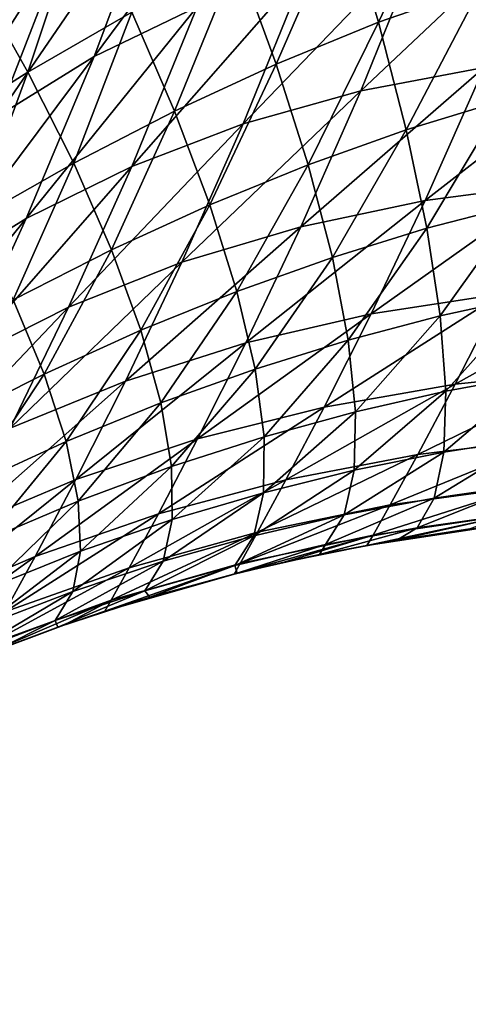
# Model space of a CAD drawing. Header units: millimetres. Extents: x -105 to 105, y -92 to 30.
# Tile 199 of 247: x 22.19 to 24.25, y -19.03 to -14.51. Entities that reach past the tile are written whole.
import ezdxf

# ---------------------------------------------------------------- set-up
doc = ezdxf.new("R2010")
doc.units = ezdxf.units.MM
doc.header["$LTSCALE"] = 59.53398
for name, color, linetype in [('65', 7, 'CONTINUOUS'), ('89', 7, 'CONTINUOUS'), ('90', 7, 'CONTINUOUS'), ('92', 7, 'CONTINUOUS')]:
    doc.layers.add(name, color=color, linetype=linetype)

msp = doc.modelspace()

# ---------------------------------------------------------------- linework, layer by layer
at = {"layer": '65', "color": 7, "linetype": 'CONTINUOUS'}
for points in [[(-19.8826, -14.8664, -18.25), (-20.2592, -14.4951, -18.25), (71.8738, 10.4421, -18.25), (-19.8826, -14.8664, -18.25)], [(-19.4914, -15.2858, -18.25), (-19.8826, -14.8664, -18.25), (71.8738, 10.4421, -18.25), (-19.4914, -15.2858, -18.25)], [(-19.2182, -15.5993, -18.25), (-19.4914, -15.2858, -18.25), (71.8738, 10.4421, -18.25), (-19.2182, -15.5993, -18.25)], [(-18.9287, -15.95, -18.25), (-19.2182, -15.5993, -18.25), (71.8738, 10.4421, -18.25), (-18.9287, -15.95, -18.25)], [(-18.6293, -16.3307, -18.25), (-18.9287, -15.95, -18.25), (71.8738, 10.4421, -18.25), (-18.6293, -16.3307, -18.25)], [(-18.324, -16.7364, -18.25), (-18.6293, -16.3307, -18.25), (71.8738, 10.4421, -18.25), (-18.324, -16.7364, -18.25)], [(-18.0406, -17.1245, -18.25), (-18.324, -16.7364, -18.25), (71.8738, 10.4421, -18.25), (-18.0406, -17.1245, -18.25)], [(-17.7771, -17.4929, -18.25), (-18.0406, -17.1245, -18.25), (71.8738, 10.4421, -18.25), (-17.7771, -17.4929, -18.25)], [(-17.4174, -17.9999, -18.25), (-17.7771, -17.4929, -18.25), (71.8738, 10.4421, -18.25), (-17.4174, -17.9999, -18.25)], [(-17.086, -18.4617, -18.25), (-17.4174, -17.9999, -18.25), (71.8738, 10.4421, -18.25), (-17.086, -18.4617, -18.25)], [(-16.7835, -18.8716, -18.25), (-17.086, -18.4617, -18.25), (71.8738, 10.4421, -18.25), (-16.7835, -18.8716, -18.25)], [(-16.5093, -19.2286, -18.25), (-16.7835, -18.8716, -18.25), (71.8738, 10.4421, -18.25), (-16.5093, -19.2286, -18.25)], [(-15.8267, -20.0527, -18.25), (-16.5093, -19.2286, -18.25), (71.8738, 10.4421, -18.25), (-15.8267, -20.0527, -18.25)], [(71.8738, 10.4421, -18.25), (70.6827, 10.0086, -18.25), (-15.8267, -20.0527, -18.25), (71.8738, 10.4421, -18.25)], [(-14.8544, -21.0942, -18.25), (-15.8267, -20.0527, -18.25), (70.6827, 10.0086, -18.25), (-14.8544, -21.0942, -18.25)], [(-13.476, -22.3557, -18.25), (-14.8544, -21.0942, -18.25), (70.6827, 10.0086, -18.25), (-13.476, -22.3557, -18.25)], [(-11.9095, -23.5463, -18.25), (-13.476, -22.3557, -18.25), (70.6827, 10.0086, -18.25), (-11.9095, -23.5463, -18.25)], [(-10.2398, -24.5843, -18.25), (-11.9095, -23.5463, -18.25), (70.6827, 10.0086, -18.25), (-10.2398, -24.5843, -18.25)], [(-8.4804, -25.4615, -18.25), (-10.2398, -24.5843, -18.25), (70.6827, 10.0086, -18.25), (-8.4804, -25.4615, -18.25)], [(-6.6466, -26.1704, -18.25), (-8.4804, -25.4615, -18.25), (70.6827, 10.0086, -18.25), (-6.6466, -26.1704, -18.25)], [(22.915, -12.6808, -18.25), (-6.6466, -26.1704, -18.25), (70.6827, 10.0086, -18.25), (22.915, -12.6808, -18.25)], [(22.5411, -12.8595, -18.25), (-6.6466, -26.1704, -18.25), (22.915, -12.6808, -18.25), (22.5411, -12.8595, -18.25)], [(-4.7546, -26.7047, -18.25), (-6.6466, -26.1704, -18.25), (22.5411, -12.8595, -18.25), (-4.7546, -26.7047, -18.25)], [(22.1642, -13.0633, -18.25), (-4.7546, -26.7047, -18.25), (22.5411, -12.8595, -18.25), (22.1642, -13.0633, -18.25)]]:
    msp.add_3dface(points, dxfattribs=at)
at = {"layer": '89', "color": 7, "linetype": 'CONTINUOUS'}
for points in [[(22.0082, -13.8462, 14.3473), (21.6594, -14.7794, 13.2166), (22.3494, -13.5016, 13.9174), (22.0082, -13.8462, 14.3473)], [(22.3494, -13.5016, 13.9174), (21.6594, -14.7794, 13.2166), (22.021, -14.4243, 12.8196), (22.3494, -13.5016, 13.9174)], [(22.8449, -13.8508, 12.0926), (22.535, -14.6761, 10.9723), (23.3071, -13.6324, 11.7626), (22.8449, -13.8508, 12.0926)], [(23.3071, -13.6324, 11.7626), (22.535, -14.6761, 10.9723), (23.0078, -14.4471, 10.6654), (23.3071, -13.6324, 11.7626)], [(22.4162, -14.1148, 12.4449), (22.0925, -14.9501, 11.2978), (22.8449, -13.8508, 12.0926), (22.4162, -14.1148, 12.4449)], [(22.8449, -13.8508, 12.0926), (22.0925, -14.9501, 11.2978), (22.535, -14.6761, 10.9723), (22.8449, -13.8508, 12.0926)], [(24.0447, -14.124, 10.1073), (23.7582, -14.8337, 8.9844), (24.6087, -14.03, 9.856), (24.0447, -14.124, 10.1073)], [(24.6087, -14.03, 9.856), (23.7582, -14.8337, 8.9844), (24.3247, -14.7265, 8.7491), (24.6087, -14.03, 9.856)], [(22.021, -14.4243, 12.8196), (21.6805, -15.269, 11.6418), (22.4162, -14.1148, 12.4449), (22.021, -14.4243, 12.8196)], [(22.4162, -14.1148, 12.4449), (21.6805, -15.269, 11.6418), (22.0925, -14.9501, 11.2978), (22.4162, -14.1148, 12.4449)], [(23.511, -14.2631, 10.3771), (23.2193, -14.985, 9.2347), (24.0447, -14.124, 10.1073), (23.511, -14.2631, 10.3771)], [(24.0447, -14.124, 10.1073), (23.2193, -14.985, 9.2347), (23.7582, -14.8337, 8.9844), (24.0447, -14.124, 10.1073)], [(23.0078, -14.4471, 10.6654), (22.7079, -15.1802, 9.5003), (23.511, -14.2631, 10.3771), (23.0078, -14.4471, 10.6654)], [(23.511, -14.2631, 10.3771), (22.7079, -15.1802, 9.5003), (23.2193, -14.985, 9.2347), (23.511, -14.2631, 10.3771)], [(22.535, -14.6761, 10.9723), (22.2242, -15.4196, 9.781), (23.0078, -14.4471, 10.6654), (22.535, -14.6761, 10.9723)], [(23.0078, -14.4471, 10.6654), (22.2242, -15.4196, 9.781), (22.7079, -15.1802, 9.5003), (23.0078, -14.4471, 10.6654)], [(22.0925, -14.9501, 11.2978), (21.768, -15.7029, 10.0769), (22.535, -14.6761, 10.9723), (22.0925, -14.9501, 11.2978)], [(22.535, -14.6761, 10.9723), (21.768, -15.7029, 10.0769), (22.2242, -15.4196, 9.781), (22.535, -14.6761, 10.9723)], [(24.3247, -14.7265, 8.7491), (24.0536, -15.3365, 7.5921), (24.9188, -14.6633, 8.5291), (24.3247, -14.7265, 8.7491)], [(24.9188, -14.6633, 8.5291), (24.0536, -15.3365, 7.5921), (24.649, -15.2588, 7.3896), (24.9188, -14.6633, 8.5291)], [(23.7582, -14.8337, 8.9844), (23.4833, -15.4571, 7.8068), (24.3247, -14.7265, 8.7491), (23.7582, -14.8337, 8.9844)], [(24.3247, -14.7265, 8.7491), (23.4833, -15.4571, 7.8068), (24.0536, -15.3365, 7.5921), (24.3247, -14.7265, 8.7491)], [(23.2193, -14.985, 9.2347), (22.9383, -15.6207, 8.0336), (23.7582, -14.8337, 8.9844), (23.2193, -14.985, 9.2347)], [(23.7582, -14.8337, 8.9844), (22.9383, -15.6207, 8.0336), (23.4833, -15.4571, 7.8068), (23.7582, -14.8337, 8.9844)], [(22.7079, -15.1802, 9.5003), (22.4184, -15.827, 8.2726), (23.2193, -14.985, 9.2347), (22.7079, -15.1802, 9.5003)], [(23.2193, -14.985, 9.2347), (22.4184, -15.827, 8.2726), (22.9383, -15.6207, 8.0336), (23.2193, -14.985, 9.2347)], [(22.2242, -15.4196, 9.781), (21.9236, -16.0763, 8.5237), (22.7079, -15.1802, 9.5003), (22.2242, -15.4196, 9.781)], [(22.7079, -15.1802, 9.5003), (21.9236, -16.0763, 8.5237), (22.4184, -15.827, 8.2726), (22.7079, -15.1802, 9.5003)], [(24.0536, -15.3365, 7.5921), (23.8056, -15.8571, 6.3919), (24.649, -15.2588, 7.3896), (24.0536, -15.3365, 7.5921)], [(24.649, -15.2588, 7.3896), (23.8056, -15.8571, 6.3919), (24.4037, -15.7651, 6.2122), (24.649, -15.2588, 7.3896)], [(23.4833, -15.4571, 7.8068), (23.2307, -15.9907, 6.5812), (24.0536, -15.3365, 7.5921), (23.4833, -15.4571, 7.8068)], [(24.0536, -15.3365, 7.5921), (23.2307, -15.9907, 6.5812), (23.8056, -15.8571, 6.3919), (24.0536, -15.3365, 7.5921)], [(21.768, -15.7029, 10.0769), (21.454, -16.3685, 8.787), (22.2242, -15.4196, 9.781), (21.768, -15.7029, 10.0769)], [(22.2242, -15.4196, 9.781), (21.454, -16.3685, 8.787), (21.9236, -16.0763, 8.5237), (22.2242, -15.4196, 9.781)], [(22.9383, -15.6207, 8.0336), (22.679, -16.1661, 6.78), (23.4833, -15.4571, 7.8068), (22.9383, -15.6207, 8.0336)], [(23.4833, -15.4571, 7.8068), (22.679, -16.1661, 6.78), (23.2307, -15.9907, 6.5812), (23.4833, -15.4571, 7.8068)], [(22.4184, -15.827, 8.2726), (22.1503, -16.383, 6.9882), (22.9383, -15.6207, 8.0336), (22.4184, -15.827, 8.2726)], [(22.9383, -15.6207, 8.0336), (22.1503, -16.383, 6.9882), (22.679, -16.1661, 6.78), (22.9383, -15.6207, 8.0336)], [(24.4037, -15.7651, 6.2122), (24.1919, -16.1805, 5.0042), (25.0248, -15.7148, 6.042), (24.4037, -15.7651, 6.2122)], [(25.0248, -15.7148, 6.042), (24.1919, -16.1805, 5.0042), (24.8147, -16.1159, 4.8597), (25.0248, -15.7148, 6.042)], [(23.8056, -15.8571, 6.3919), (23.5904, -16.2856, 5.156), (24.4037, -15.7651, 6.2122), (23.8056, -15.8571, 6.3919)], [(24.4037, -15.7651, 6.2122), (23.5904, -16.2856, 5.156), (24.1919, -16.1805, 5.0042), (24.4037, -15.7651, 6.2122)], [(21.9236, -16.0763, 8.5237), (21.6448, -16.6416, 7.206), (22.4184, -15.827, 8.2726), (21.9236, -16.0763, 8.5237)], [(22.4184, -15.827, 8.2726), (21.6448, -16.6416, 7.206), (22.1503, -16.383, 6.9882), (22.4184, -15.827, 8.2726)], [(23.2307, -15.9907, 6.5812), (23.0104, -16.4312, 5.3149), (23.8056, -15.8571, 6.3919), (23.2307, -15.9907, 6.5812)], [(23.8056, -15.8571, 6.3919), (23.0104, -16.4312, 5.3149), (23.5904, -16.2856, 5.156), (23.8056, -15.8571, 6.3919)], [(22.679, -16.1661, 6.78), (22.4518, -16.6173, 5.481), (23.2307, -15.9907, 6.5812), (22.679, -16.1661, 6.78)], [(23.2307, -15.9907, 6.5812), (22.4518, -16.6173, 5.481), (23.0104, -16.4312, 5.3149), (23.2307, -15.9907, 6.5812)], [(24.1919, -16.1805, 5.0042), (24.0204, -16.5039, 3.7726), (24.8147, -16.1159, 4.8597), (24.1919, -16.1805, 5.0042)], [(24.8147, -16.1159, 4.8597), (24.0204, -16.5039, 3.7726), (24.6455, -16.427, 3.6589), (24.8147, -16.1159, 4.8597)], [(22.1503, -16.383, 6.9882), (21.9147, -16.8439, 5.6544), (22.679, -16.1661, 6.78), (22.1503, -16.383, 6.9882)], [(22.679, -16.1661, 6.78), (21.9147, -16.8439, 5.6544), (22.4518, -16.6173, 5.481), (22.679, -16.1661, 6.78)], [(23.5904, -16.2856, 5.156), (23.4153, -16.6202, 3.8915), (24.1919, -16.1805, 5.0042), (23.5904, -16.2856, 5.156)], [(24.1919, -16.1805, 5.0042), (23.4153, -16.6202, 3.8915), (24.0204, -16.5039, 3.7726), (24.1919, -16.1805, 5.0042)], [(23.0104, -16.4312, 5.3149), (22.8303, -16.776, 4.0155), (23.5904, -16.2856, 5.156), (23.0104, -16.4312, 5.3149)], [(23.5904, -16.2856, 5.156), (22.8303, -16.776, 4.0155), (23.4153, -16.6202, 3.8915), (23.5904, -16.2856, 5.156)], [(22.4518, -16.6173, 5.481), (22.2655, -16.9713, 4.1447), (23.0104, -16.4312, 5.3149), (22.4518, -16.6173, 5.481)], [(23.0104, -16.4312, 5.3149), (22.2655, -16.9713, 4.1447), (22.8303, -16.776, 4.0155), (23.0104, -16.4312, 5.3149)], [(24.0204, -16.5039, 3.7726), (23.8937, -16.7349, 2.5236), (24.6455, -16.427, 3.6589), (24.0204, -16.5039, 3.7726)], [(24.6455, -16.427, 3.6589), (23.8937, -16.7349, 2.5236), (24.5212, -16.6485, 2.445), (24.6455, -16.427, 3.6589)], [(23.4153, -16.6202, 3.8915), (23.2853, -16.86, 2.6055), (24.0204, -16.5039, 3.7726), (23.4153, -16.6202, 3.8915)], [(24.0204, -16.5039, 3.7726), (23.2853, -16.86, 2.6055), (23.8937, -16.7349, 2.5236), (24.0204, -16.5039, 3.7726)], [(21.9147, -16.8439, 5.6544), (21.7207, -17.2061, 4.279), (22.4518, -16.6173, 5.481), (21.9147, -16.8439, 5.6544)], [(22.4518, -16.6173, 5.481), (21.7207, -17.2061, 4.279), (22.2655, -16.9713, 4.1447), (22.4518, -16.6173, 5.481)], [(22.8303, -16.776, 4.0155), (22.6962, -17.0237, 2.6907), (23.4153, -16.6202, 3.8915), (22.8303, -16.776, 4.0155)], [(23.4153, -16.6202, 3.8915), (22.6962, -17.0237, 2.6907), (23.2853, -16.86, 2.6055), (23.4153, -16.6202, 3.8915)], [(23.8937, -16.7349, 2.5236), (23.8158, -16.8735, 1.2639), (24.5212, -16.6485, 2.445), (23.8937, -16.7349, 2.5236)], [(24.5212, -16.6485, 2.445), (23.8158, -16.8735, 1.2639), (24.4451, -16.781, 1.2236), (24.5212, -16.6485, 2.445)], [(23.2853, -16.86, 2.6055), (23.2051, -17.0042, 1.3058), (23.8937, -16.7349, 2.5236), (23.2853, -16.86, 2.6055)], [(23.8937, -16.7349, 2.5236), (23.2051, -17.0042, 1.3058), (23.8158, -16.8735, 1.2639), (23.8937, -16.7349, 2.5236)], [(22.2655, -16.9713, 4.1447), (22.1263, -17.2261, 2.7793), (22.8303, -16.776, 4.0155), (22.2655, -16.9713, 4.1447)], [(22.8303, -16.776, 4.0155), (22.1263, -17.2261, 2.7793), (22.6962, -17.0237, 2.6907), (22.8303, -16.776, 4.0155)], [(23.8158, -16.8735, 1.2639), (23.7858, -16.9204), (24.4451, -16.781, 1.2236), (23.8158, -16.8735, 1.2639)], [(24.4451, -16.781, 1.2236), (23.7858, -16.9204), (24.4189, -16.8252), (24.4451, -16.781, 1.2236)], [(22.6962, -17.0237, 2.6907), (22.6132, -17.1729, 1.3493), (23.2853, -16.86, 2.6055), (22.6962, -17.0237, 2.6907)], [(23.2853, -16.86, 2.6055), (22.6132, -17.1729, 1.3493), (23.2051, -17.0042, 1.3058), (23.2853, -16.86, 2.6055)], [(23.2051, -17.0042, 1.3058), (23.1772, -17.0525), (23.8158, -16.8735, 1.2639), (23.2051, -17.0042, 1.3058)], [(23.8158, -16.8735, 1.2639), (23.1772, -17.0525), (23.4079, -16.9975), (23.8158, -16.8735, 1.2639)], [(23.7858, -16.9204), (23.8158, -16.8735, 1.2639), (23.4079, -16.9975), (23.7858, -16.9204)], [(21.7207, -17.2061, 4.279), (21.5756, -17.4672, 2.8711), (22.2655, -16.9713, 4.1447), (21.7207, -17.2061, 4.279)], [(22.2655, -16.9713, 4.1447), (21.5756, -17.4672, 2.8711), (22.1263, -17.2261, 2.7793), (22.2655, -16.9713, 4.1447)], [(22.1263, -17.2261, 2.7793), (22.0401, -17.3799, 1.3945), (22.6962, -17.0237, 2.6907), (22.1263, -17.2261, 2.7793)], [(22.6962, -17.0237, 2.6907), (22.0401, -17.3799, 1.3945), (22.6132, -17.1729, 1.3493), (22.6962, -17.0237, 2.6907)], [(22.6132, -17.1729, 1.3493), (22.585, -17.2229), (23.2051, -17.0042, 1.3058), (22.6132, -17.1729, 1.3493)], [(23.2051, -17.0042, 1.3058), (22.585, -17.2229), (23.1772, -17.0525), (23.2051, -17.0042, 1.3058)], [(22.0401, -17.3799, 1.3945), (22.0116, -17.431), (22.6132, -17.1729, 1.3493), (22.0401, -17.3799, 1.3945)], [(22.6132, -17.1729, 1.3493), (22.0116, -17.431), (22.3967, -17.2863), (22.6132, -17.1729, 1.3493)], [(22.585, -17.2229), (22.6132, -17.1729, 1.3493), (22.3967, -17.2863), (22.585, -17.2229)]]:
    msp.add_3dface(points, dxfattribs=at)
at = {"layer": '90', "color": 7, "linetype": 'CONTINUOUS'}
for points in [[(24.4189, -16.8252), (23.7858, -16.9204), (24.2593, -16.8453, -13.7566), (24.4189, -16.8252)], [(24.2593, -16.8453, -13.7566), (23.7858, -16.9204), (23.9243, -16.896, -13.8554), (24.2593, -16.8453, -13.7566)], [(23.9243, -16.896, -13.8554), (23.7858, -16.9204), (23.569, -16.9627, -13.9779), (23.9243, -16.896, -13.8554)], [(23.7858, -16.9204), (23.4079, -16.9975), (23.569, -16.9627, -13.9779), (23.7858, -16.9204)], [(23.4079, -16.9975), (23.1772, -17.0525), (23.1913, -17.0489, -14.126), (23.4079, -16.9975)], [(23.569, -16.9627, -13.9779), (23.4079, -16.9975), (23.1913, -17.0489, -14.126), (23.569, -16.9627, -13.9779)], [(23.1772, -17.0525), (22.585, -17.2229), (22.7903, -17.1589, -14.3007), (23.1772, -17.0525)], [(23.1913, -17.0489, -14.126), (23.1772, -17.0525), (22.7903, -17.1589, -14.3007), (23.1913, -17.0489, -14.126)], [(22.7903, -17.1589, -14.3007), (22.3967, -17.2863), (22.3689, -17.2961, -14.5001), (22.7903, -17.1589, -14.3007)], [(22.585, -17.2229), (22.3967, -17.2863), (22.7903, -17.1589, -14.3007), (22.585, -17.2229)], [(22.3967, -17.2863), (22.0116, -17.431), (22.3689, -17.2961, -14.5001), (22.3967, -17.2863)], [(22.3689, -17.2961, -14.5001), (22.0116, -17.431), (22.0809, -17.4034, -14.6436), (22.3689, -17.2961, -14.5001)]]:
    msp.add_3dface(points, dxfattribs=at)
at = {"layer": '92', "color": 7, "linetype": 'CONTINUOUS'}
for points in [[(23.6831, -13.993, -17.9818), (24.1838, -13.7973, -17.9941), (23.8395, -14.518, -17.7377), (23.6831, -13.993, -17.9818)], [(23.8395, -14.518, -17.7377), (24.1838, -13.7973, -17.9941), (24.3109, -14.3543, -17.7479), (23.8395, -14.518, -17.7377)], [(21.9899, -14.3175, -18.128), (22.4795, -14.0031, -18.1325), (22.2318, -14.748, -17.9655), (21.9899, -14.3175, -18.128)], [(22.2318, -14.748, -17.9655), (22.4795, -14.0031, -18.1325), (22.7078, -14.4725, -17.9664), (22.2318, -14.748, -17.9655)], [(23.1913, -14.2199, -17.9721), (23.6831, -13.993, -17.9818), (23.3708, -14.7101, -17.7319), (23.1913, -14.2199, -17.9721)], [(23.3708, -14.7101, -17.7319), (23.6831, -13.993, -17.9818), (23.8395, -14.518, -17.7377), (23.3708, -14.7101, -17.7319)], [(22.7078, -14.4725, -17.9664), (23.1913, -14.2199, -17.9721), (22.9049, -14.9268, -17.7321), (22.7078, -14.4725, -17.9664)], [(22.9049, -14.9268, -17.7321), (23.1913, -14.2199, -17.9721), (23.3708, -14.7101, -17.7319), (22.9049, -14.9268, -17.7321)], [(21.7622, -15.0445, -17.9699), (21.9899, -14.3175, -18.128), (22.2318, -14.748, -17.9655), (21.7622, -15.0445, -17.9699)], [(23.8395, -14.518, -17.7377), (24.3109, -14.3543, -17.7479), (23.9666, -15.0117, -17.4216), (23.8395, -14.518, -17.7377)], [(23.9666, -15.0117, -17.4216), (24.3109, -14.3543, -17.7479), (24.4134, -14.8765, -17.4259), (23.9666, -15.0117, -17.4216)], [(22.2318, -14.748, -17.9655), (22.7078, -14.4725, -17.9664), (22.4417, -15.1661, -17.7389), (22.2318, -14.748, -17.9655)], [(22.4417, -15.1661, -17.7389), (22.7078, -14.4725, -17.9664), (22.9049, -14.9268, -17.7321), (22.4417, -15.1661, -17.7389)], [(23.3708, -14.7101, -17.7319), (23.8395, -14.518, -17.7377), (23.5175, -15.1726, -17.4238), (23.3708, -14.7101, -17.7319)], [(23.5175, -15.1726, -17.4238), (23.8395, -14.518, -17.7377), (23.9666, -15.0117, -17.4216), (23.5175, -15.1726, -17.4238)], [(22.9049, -14.9268, -17.7321), (23.3708, -14.7101, -17.7319), (23.0669, -15.3569, -17.4341), (22.9049, -14.9268, -17.7321)], [(23.0669, -15.3569, -17.4341), (23.3708, -14.7101, -17.7319), (23.5175, -15.1726, -17.4238), (23.0669, -15.3569, -17.4341)], [(21.7622, -15.0445, -17.9699), (22.2318, -14.748, -17.9655), (21.9809, -15.4272, -17.7527), (21.7622, -15.0445, -17.9699)], [(21.9809, -15.4272, -17.7527), (22.2318, -14.748, -17.9655), (22.4417, -15.1661, -17.7389), (21.9809, -15.4272, -17.7527)], [(23.9666, -15.0117, -17.4216), (24.4134, -14.8765, -17.4259), (24.0617, -15.4643, -17.0397), (23.9666, -15.0117, -17.4216)], [(24.0617, -15.4643, -17.0397), (24.4134, -14.8765, -17.4259), (24.4895, -15.3538, -17.0344), (24.0617, -15.4643, -17.0397)], [(22.4417, -15.1661, -17.7389), (22.9049, -14.9268, -17.7321), (22.6155, -15.5636, -17.4527), (22.4417, -15.1661, -17.7389)], [(22.6155, -15.5636, -17.4527), (22.9049, -14.9268, -17.7321), (23.0669, -15.3569, -17.4341), (22.6155, -15.5636, -17.4527)], [(23.5175, -15.1726, -17.4238), (23.9666, -15.0117, -17.4216), (23.6284, -15.5982, -17.054), (23.5175, -15.1726, -17.4238)], [(23.6284, -15.5982, -17.054), (23.9666, -15.0117, -17.4216), (24.0617, -15.4643, -17.0397), (23.6284, -15.5982, -17.054)], [(21.9809, -15.4272, -17.7527), (22.4417, -15.1661, -17.7389), (22.1635, -15.7927, -17.4797), (21.9809, -15.4272, -17.7527)], [(22.1635, -15.7927, -17.4797), (22.4417, -15.1661, -17.7389), (22.6155, -15.5636, -17.4527), (22.1635, -15.7927, -17.4797)], [(23.0669, -15.3569, -17.4341), (23.5175, -15.1726, -17.4238), (23.1908, -15.7545, -17.0782), (23.0669, -15.3569, -17.4341)], [(23.1908, -15.7545, -17.0782), (23.5175, -15.1726, -17.4238), (23.6284, -15.5982, -17.054), (23.1908, -15.7545, -17.0782)], [(22.6155, -15.5636, -17.4527), (23.0669, -15.3569, -17.4341), (22.7499, -15.9329, -17.1124), (22.6155, -15.5636, -17.4527)], [(22.7499, -15.9329, -17.1124), (23.0669, -15.3569, -17.4341), (23.1908, -15.7545, -17.0782), (22.7499, -15.9329, -17.1124)], [(24.0617, -15.4643, -17.0397), (24.4895, -15.3538, -17.0344), (24.123, -15.867, -16.5995), (24.0617, -15.4643, -17.0397)], [(24.123, -15.867, -16.5995), (24.4895, -15.3538, -17.0344), (24.5376, -15.7768, -16.5809), (24.123, -15.867, -16.5995)], [(23.6284, -15.5982, -17.054), (24.0617, -15.4643, -17.0397), (23.7013, -15.9788, -16.6295), (23.6284, -15.5982, -17.054)], [(23.7013, -15.9788, -16.6295), (24.0617, -15.4643, -17.0397), (24.123, -15.867, -16.5995), (23.7013, -15.9788, -16.6295)], [(22.1635, -15.7927, -17.4797), (22.6155, -15.5636, -17.4527), (22.3064, -16.1339, -17.1562), (22.1635, -15.7927, -17.4797)], [(22.3064, -16.1339, -17.1562), (22.6155, -15.5636, -17.4527), (22.7499, -15.9329, -17.1124), (22.3064, -16.1339, -17.1562)], [(23.1908, -15.7545, -17.0782), (23.6284, -15.5982, -17.054), (23.274, -16.1118, -16.6714), (23.1908, -15.7545, -17.0782)], [(23.274, -16.1118, -16.6714), (23.6284, -15.5982, -17.054), (23.7013, -15.9788, -16.6295), (23.274, -16.1118, -16.6714)], [(22.7499, -15.9329, -17.1124), (23.1908, -15.7545, -17.0782), (22.8422, -16.2667, -16.7247), (22.7499, -15.9329, -17.1124)], [(22.8422, -16.2667, -16.7247), (23.1908, -15.7545, -17.0782), (23.274, -16.1118, -16.6714), (22.8422, -16.2667, -16.7247)], [(24.123, -15.867, -16.5995), (24.5376, -15.7768, -16.5809), (24.1493, -16.212, -16.1095), (24.123, -15.867, -16.5995)], [(24.1493, -16.212, -16.1095), (24.5376, -15.7768, -16.5809), (24.5568, -16.1373, -16.0743), (24.1493, -16.212, -16.1095)], [(21.8613, -16.3583, -17.2084), (22.1635, -15.7927, -17.4797), (22.3064, -16.1339, -17.1562), (21.8613, -16.3583, -17.2084)], [(23.7013, -15.9788, -16.6295), (24.123, -15.867, -16.5995), (23.7349, -16.3068, -16.1588), (23.7013, -15.9788, -16.6295)], [(23.7349, -16.3068, -16.1588), (24.123, -15.867, -16.5995), (24.1493, -16.212, -16.1095), (23.7349, -16.3068, -16.1588)], [(22.3064, -16.1339, -17.1562), (22.7499, -15.9329, -17.1124), (22.4068, -16.4441, -16.7885), (22.3064, -16.1339, -17.1562)], [(22.4068, -16.4441, -16.7885), (22.7499, -15.9329, -17.1124), (22.8422, -16.2667, -16.7247), (22.4068, -16.4441, -16.7885)], [(23.274, -16.1118, -16.6714), (23.7013, -15.9788, -16.6295), (23.315, -16.4219, -16.2217), (23.274, -16.1118, -16.6714)], [(23.315, -16.4219, -16.2217), (23.7013, -15.9788, -16.6295), (23.7349, -16.3068, -16.1588), (23.315, -16.4219, -16.2217)], [(21.8613, -16.3583, -17.2084), (22.3064, -16.1339, -17.1562), (21.9688, -16.6452, -16.8613), (21.8613, -16.3583, -17.2084)], [(21.9688, -16.6452, -16.8613), (22.3064, -16.1339, -17.1562), (22.4068, -16.4441, -16.7885), (21.9688, -16.6452, -16.8613)], [(22.8422, -16.2667, -16.7247), (23.274, -16.1118, -16.6714), (22.8906, -16.5584, -16.2972), (22.8422, -16.2667, -16.7247)], [(22.8906, -16.5584, -16.2972), (23.274, -16.1118, -16.6714), (23.315, -16.4219, -16.2217), (22.8906, -16.5584, -16.2972)], [(24.1493, -16.212, -16.1095), (24.5568, -16.1373, -16.0743), (24.1402, -16.4925, -15.5795), (24.1493, -16.212, -16.1095)], [(24.1402, -16.4925, -15.5795), (24.5568, -16.1373, -16.0743), (24.5468, -16.4282, -15.5246), (24.1402, -16.4925, -15.5795)], [(23.7349, -16.3068, -16.1588), (24.1493, -16.212, -16.1095), (23.7286, -16.5758, -15.651), (23.7349, -16.3068, -16.1588)], [(23.7286, -16.5758, -15.651), (24.1493, -16.212, -16.1095), (24.1402, -16.4925, -15.5795), (23.7286, -16.5758, -15.651)], [(22.4068, -16.4441, -16.7885), (22.8422, -16.2667, -16.7247), (22.4627, -16.7172, -16.3839), (22.4068, -16.4441, -16.7885)], [(22.4627, -16.7172, -16.3839), (22.8422, -16.2667, -16.7247), (22.8906, -16.5584, -16.2972), (22.4627, -16.7172, -16.3839)], [(23.315, -16.4219, -16.2217), (23.7349, -16.3068, -16.1588), (23.3129, -16.6787, -15.7378), (23.315, -16.4219, -16.2217)], [(23.3129, -16.6787, -15.7378), (23.7349, -16.3068, -16.1588), (23.7286, -16.5758, -15.651), (23.3129, -16.6787, -15.7378)], [(21.9688, -16.6452, -16.8613), (22.4068, -16.4441, -16.7885), (22.0323, -16.8997, -16.4798), (21.9688, -16.6452, -16.8613)], [(22.0323, -16.8997, -16.4798), (22.4068, -16.4441, -16.7885), (22.4627, -16.7172, -16.3839), (22.0323, -16.8997, -16.4798)], [(22.8906, -16.5584, -16.2972), (23.315, -16.4219, -16.2217), (22.8942, -16.8023, -15.8382), (22.8906, -16.5584, -16.2972)], [(22.8942, -16.8023, -15.8382), (23.315, -16.4219, -16.2217), (23.3129, -16.6787, -15.7378), (22.8942, -16.8023, -15.8382)], [(24.1402, -16.4925, -15.5795), (24.5468, -16.4282, -15.5246), (24.0957, -16.7031, -15.0196), (24.1402, -16.4925, -15.5795)], [(24.0957, -16.7031, -15.0196), (24.5468, -16.4282, -15.5246), (24.5076, -16.6438, -14.9425), (24.0957, -16.7031, -15.0196)], [(23.7286, -16.5758, -15.651), (24.1402, -16.4925, -15.5795), (23.6823, -16.7805, -15.116), (23.7286, -16.5758, -15.651)], [(23.6823, -16.7805, -15.116), (24.1402, -16.4925, -15.5795), (24.0957, -16.7031, -15.0196), (23.6823, -16.7805, -15.116)], [(22.4627, -16.7172, -16.3839), (22.8906, -16.5584, -16.2972), (22.4731, -16.9479, -15.9501), (22.4627, -16.7172, -16.3839)], [(22.4731, -16.9479, -15.9501), (22.8906, -16.5584, -16.2972), (22.8942, -16.8023, -15.8382), (22.4731, -16.9479, -15.9501)], [(23.3129, -16.6787, -15.7378), (23.7286, -16.5758, -15.651), (23.2678, -16.8771, -15.2292), (23.3129, -16.6787, -15.7378)], [(23.2678, -16.8771, -15.2292), (23.7286, -16.5758, -15.651), (23.6823, -16.7805, -15.116), (23.2678, -16.8771, -15.2292)], [(22.8942, -16.8023, -15.8382), (23.3129, -16.6787, -15.7378), (22.8529, -16.9938, -15.3567), (22.8942, -16.8023, -15.8382)], [(22.8529, -16.9938, -15.3567), (23.3129, -16.6787, -15.7378), (23.2678, -16.8771, -15.2292), (22.8529, -16.9938, -15.3567)], [(24.0957, -16.7031, -15.0196), (24.5076, -16.6438, -14.9425), (24.0169, -16.8395, -14.4409), (24.0957, -16.7031, -15.0196)], [(24.0169, -16.8395, -14.4409), (24.5076, -16.6438, -14.9425), (24.4401, -16.78, -14.3393), (24.0169, -16.8395, -14.4409)], [(22.0323, -16.8997, -16.4798), (22.4627, -16.7172, -16.3839), (22.0503, -17.1167, -16.0712), (22.0323, -16.8997, -16.4798)], [(22.0503, -17.1167, -16.0712), (22.4627, -16.7172, -16.3839), (22.4731, -16.9479, -15.9501), (22.0503, -17.1167, -16.0712)], [(23.6823, -16.7805, -15.116), (24.0957, -16.7031, -15.0196), (23.597, -16.9171, -14.5643), (23.6823, -16.7805, -15.116)], [(23.597, -16.9171, -14.5643), (24.0957, -16.7031, -15.0196), (24.0169, -16.8395, -14.4409), (23.597, -16.9171, -14.5643)], [(22.4731, -16.9479, -15.9501), (22.8942, -16.8023, -15.8382), (22.4378, -17.1317, -15.4958), (22.4731, -16.9479, -15.9501)], [(22.4378, -17.1317, -15.4958), (22.8942, -16.8023, -15.8382), (22.8529, -16.9938, -15.3567), (22.4378, -17.1317, -15.4958)], [(23.2678, -16.8771, -15.2292), (23.6823, -16.7805, -15.116), (23.1806, -17.0133, -14.7058), (23.2678, -16.8771, -15.2292)], [(23.1806, -17.0133, -14.7058), (23.6823, -16.7805, -15.116), (23.597, -16.9171, -14.5643), (23.1806, -17.0133, -14.7058)], [(24.2593, -16.8453, -13.7566), (23.9243, -16.896, -13.8554), (24.4401, -16.78, -14.3393), (24.2593, -16.8453, -13.7566)], [(23.9243, -16.896, -13.8554), (24.0169, -16.8395, -14.4409), (24.4401, -16.78, -14.3393), (23.9243, -16.896, -13.8554)], [(23.9243, -16.896, -13.8554), (23.569, -16.9627, -13.9779), (24.0169, -16.8395, -14.4409), (23.9243, -16.896, -13.8554)], [(23.569, -16.9627, -13.9779), (23.597, -16.9171, -14.5643), (24.0169, -16.8395, -14.4409), (23.569, -16.9627, -13.9779)], [(22.8529, -16.9938, -15.3567), (23.2678, -16.8771, -15.2292), (22.7675, -17.129, -14.8621), (22.8529, -16.9938, -15.3567)], [(22.7675, -17.129, -14.8621), (23.2678, -16.8771, -15.2292), (23.1806, -17.0133, -14.7058), (22.7675, -17.129, -14.8621)], [(22.0503, -17.1167, -16.0712), (22.4731, -16.9479, -15.9501), (22.0226, -17.2921, -15.6436), (22.0503, -17.1167, -16.0712)], [(22.0226, -17.2921, -15.6436), (22.4731, -16.9479, -15.9501), (22.4378, -17.1317, -15.4958), (22.0226, -17.2921, -15.6436)], [(23.1913, -17.0489, -14.126), (23.1806, -17.0133, -14.7058), (23.597, -16.9171, -14.5643), (23.1913, -17.0489, -14.126)], [(23.569, -16.9627, -13.9779), (23.1913, -17.0489, -14.126), (23.597, -16.9171, -14.5643), (23.569, -16.9627, -13.9779)], [(22.4378, -17.1317, -15.4958), (22.8529, -16.9938, -15.3567), (22.3573, -17.265, -15.0297), (22.4378, -17.1317, -15.4958)], [(22.3573, -17.265, -15.0297), (22.8529, -16.9938, -15.3567), (22.7675, -17.129, -14.8621), (22.3573, -17.265, -15.0297)], [(22.7903, -17.1589, -14.3007), (22.7675, -17.129, -14.8621), (23.1806, -17.0133, -14.7058), (22.7903, -17.1589, -14.3007)], [(23.1913, -17.0489, -14.126), (22.7903, -17.1589, -14.3007), (23.1806, -17.0133, -14.7058), (23.1913, -17.0489, -14.126)], [(22.0226, -17.2921, -15.6436), (22.4378, -17.1317, -15.4958), (21.9498, -17.4224, -15.2053), (22.0226, -17.2921, -15.6436)], [(21.9498, -17.4224, -15.2053), (22.4378, -17.1317, -15.4958), (22.3573, -17.265, -15.0297), (21.9498, -17.4224, -15.2053)], [(22.3689, -17.2961, -14.5001), (22.3573, -17.265, -15.0297), (22.7675, -17.129, -14.8621), (22.3689, -17.2961, -14.5001)], [(22.7903, -17.1589, -14.3007), (22.3689, -17.2961, -14.5001), (22.7675, -17.129, -14.8621), (22.7903, -17.1589, -14.3007)], [(22.0809, -17.4034, -14.6436), (21.9498, -17.4224, -15.2053), (22.3573, -17.265, -15.0297), (22.0809, -17.4034, -14.6436)], [(22.3689, -17.2961, -14.5001), (22.0809, -17.4034, -14.6436), (22.3573, -17.265, -15.0297), (22.3689, -17.2961, -14.5001)]]:
    msp.add_3dface(points, dxfattribs=at)

doc.saveas('drawing.dxf')
